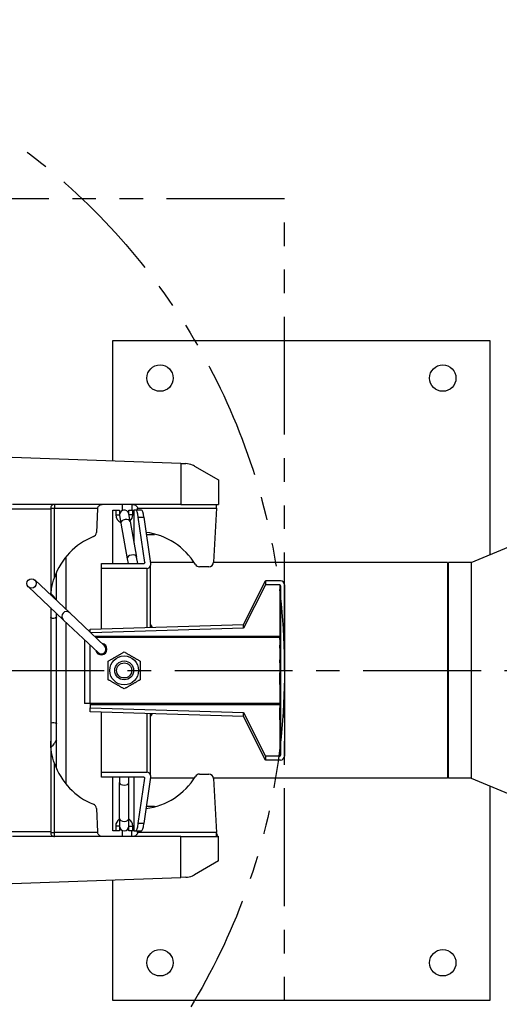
# Model space of a CAD drawing. Header units: millimetres. Extents: x 0 to 5940, y 0 to 4200.
# Tile 25 of 54: x 2562 to 2817, y 1228 to 1750. Entities that reach past the tile are written whole.
import ezdxf

# ---------------------------------------------------------------- set-up
doc = ezdxf.new("R2010")
doc.units = ezdxf.units.MM
doc.header["$LTSCALE"] = 50
doc.linetypes.add('MITTE', pattern=[2, 1.25, -0.25, 0.25, -0.25])
doc.linetypes.add('PHANTOM', pattern=[2.5, 1.25, -0.25, 0.25, -0.25, 0.25, -0.25])
for name, color, linetype in [('01-LINIE-025', 1, 'CONTINUOUS'), ('02-LINIE-035', 2, 'CONTINUOUS'), ('05-ACHSE', 1, 'MITTE')]:
    doc.layers.add(name, color=color, linetype=linetype)

msp = doc.modelspace()

# ---------------------------------------------------------------- linework, layer by layer
at = {"layer": '01-LINIE-025', "linetype": 'PHANTOM'}
for p, q in [((2702.84, 1655.45), (2012.84, 1655.45)), ((2702.84, 1155.44), (2702.84, 1655.44))]:
    msp.add_line(p, q, dxfattribs=at)
msp.add_circle((2357.84, 1405.44), 345, dxfattribs=at)
at = {"layer": '02-LINIE-035'}
for p, q in [((2611.84, 1516.45), (2611.84, 1580.44)), ((2611.84, 1580.44), (2811.84, 1580.44)), ((2811.84, 1580.44), (2811.84, 1466.76)), ((2647.84, 1515.19), (2558.36, 1518.31)), ((2647.84, 1515.19), (2650.5, 1515.1)), ((2647.84, 1515.19), (2647.84, 1493.44)), ((2655.15, 1513.76), (2667.84, 1506.44)), ((2667.84, 1506.44), (2667.84, 1493.44)), ((2647.84, 1493.44), (2558.57, 1493.44)), ((2580.84, 1493.44), (2580.84, 1491.44)), ((2616.84, 1493.44), (2616.84, 1490.23)), ((2621.84, 1493.44), (2621.84, 1490.44)), ((2647.84, 1493.44), (2666.58, 1493.44)), ((2666.74, 1491.44), (2666.84, 1493.3)), ((2666.84, 1493.44), (2667.84, 1493.44)), ((2666.84, 1493.3), (2666.84, 1493.44)), ((2578.84, 1490.94), (2554.84, 1490.94)), ((2578.84, 1491.44), (2578.84, 1490.94)), ((2578.84, 1491.44), (2580.84, 1491.44)), ((2578.84, 1490.94), (2578.84, 1445.46)), ((2580.84, 1491.44), (2603.77, 1491.44)), ((2580.84, 1454.77), (2580.84, 1491.44)), ((2603.72, 1491.07), (2603.06, 1478.56)), ((2611.84, 1490.44), (2613.34, 1490.44)), ((2611.84, 1462.09), (2611.84, 1490.44)), ((2613.34, 1490.44), (2615.34, 1490.44)), ((2613.34, 1490.44), (2613.34, 1487.94)), ((2613.34, 1487.94), (2615.34, 1487.94)), ((2615.34, 1490.44), (2615.34, 1487.94)), ((2621.01, 1484.44), (2620.3, 1488.38)), ((2620.34, 1488.16), (2620.34, 1490.44)), ((2620.34, 1490.44), (2622.34, 1490.44)), ((2622.34, 1487.95), (2622.34, 1490.44)), ((2622.34, 1490.44), (2623.07, 1490.44)), ((2624.01, 1490.44), (2623.07, 1490.44)), ((2623.07, 1472.86), (2623.07, 1490.44)), ((2627.03, 1490.44), (2624.01, 1490.44)), ((2624.92, 1491.44), (2666.74, 1491.44)), ((2625, 1490.44), (2624.97, 1491.07)), ((2666.74, 1491.44), (2665.24, 1462.81)), ((2615.38, 1487.5), (2616.08, 1483.56)), ((2616.08, 1483.56), (2619.45, 1464.69)), ((2621.01, 1484.44), (2624.37, 1465.57)), ((2628.75, 1462.59), (2625.28, 1486.67)), ((2625.28, 1486.67), (2628.3, 1486.67)), ((2628.3, 1486.67), (2631.84, 1462.09)), ((2629.63, 1477.44), (2633.84, 1477.44)), ((2633.84, 1477.44), (2633.84, 1477.79)), ((2801.84, 1462.59), (2821.84, 1470.94)), ((2586.84, 1465.56), (2586.84, 1437.92)), ((2605.84, 1462.09), (2628.25, 1462.09)), ((2605.84, 1459.44), (2605.84, 1462.09)), ((2619.45, 1464.69), (2619.92, 1462.09)), ((2624.99, 1462.09), (2624.37, 1465.57)), ((2628.75, 1462.59), (2628.75, 1462.48)), ((2655.01, 1462.59), (2631.77, 1462.59)), ((2631.84, 1462.09), (2631.84, 1461.21)), ((2789.34, 1462.59), (2665.22, 1462.59)), ((2789.34, 1462.59), (2789.34, 1348.29)), ((2789.84, 1348.29), (2789.84, 1462.59)), ((2801.84, 1462.59), (2789.84, 1462.59)), ((2801.84, 1462.59), (2801.84, 1348.29)), ((2581.84, 1442.64), (2581.84, 1457.33)), ((2629.84, 1459.44), (2605.84, 1459.44)), ((2605.84, 1427.56), (2605.84, 1459.44)), ((2629.84, 1459.44), (2629.84, 1428.28)), ((2631.84, 1428.34), (2631.84, 1461.21)), ((2662.74, 1460.44), (2657.74, 1460.44)), ((2588.91, 1435.97), (2570.43, 1453.39)), ((2681.18, 1429.81), (2692.84, 1452.94)), ((2700.84, 1452.94), (2692.84, 1452.94)), ((2692.84, 1452.94), (2692.84, 1450.88)), ((2567, 1449.76), (2585.48, 1432.33)), ((2692.84, 1450.88), (2681.18, 1427.76)), ((2700.34, 1450.88), (2692.84, 1450.88)), ((2700.34, 1450.88), (2700.34, 1430.96)), ((2700.84, 1450.36), (2700.84, 1360.51)), ((2702.84, 1450.88), (2702.84, 1360)), ((2578.84, 1438.59), (2578.84, 1319.94)), ((2581.84, 1433.83), (2581.84, 1435.77)), ((2607.4, 1418.55), (2588.91, 1435.97)), ((2581.84, 1433.83), (2581.84, 1433.63)), ((2581.84, 1377.25), (2581.84, 1433.63)), ((2585.48, 1432.33), (2603.97, 1414.91)), ((2586.84, 1431.05), (2586.84, 1345.31)), ((2700.84, 1430.96), (2700.34, 1430.96)), ((2700.34, 1430.96), (2700.34, 1429.02)), ((2599.84, 1427.38), (2681.18, 1429.81)), ((2599.84, 1425.67), (2599.84, 1427.38)), ((2681.18, 1427.76), (2600.2, 1425.34)), ((2632.01, 1429.45), (2631.84, 1429.45)), ((2632.75, 1428.37), (2632.45, 1428.9)), ((2681.18, 1427.76), (2681.18, 1429.81)), ((2700.84, 1429.02), (2700.34, 1429.02)), ((2700.34, 1429.02), (2700.34, 1427.06)), ((2700.84, 1427.06), (2700.34, 1427.06)), ((2700.34, 1427.06), (2700.34, 1424.87)), ((2596.84, 1421.63), (2596.84, 1387.94)), ((2700.34, 1423.47), (2602.18, 1423.47)), ((2602.69, 1422.99), (2700.34, 1422.99)), ((2700.84, 1424.87), (2700.34, 1424.87)), ((2700.34, 1424.87), (2700.34, 1423.47)), ((2700.34, 1423.47), (2700.34, 1423.39)), ((2700.84, 1423.39), (2700.34, 1423.39)), ((2700.34, 1421.81), (2700.34, 1423.39)), ((2700.84, 1421.81), (2700.34, 1421.81)), ((2700.34, 1421.81), (2700.34, 1418.88)), ((2599.84, 1387.94), (2599.84, 1418.8)), ((2700.84, 1418.88), (2700.34, 1418.88)), ((2700.34, 1417.3), (2700.34, 1418.88)), ((2700.84, 1417.3), (2700.34, 1417.3)), ((2700.34, 1417.3), (2700.34, 1415.58)), ((2700.84, 1415.58), (2700.34, 1415.58)), ((2700.34, 1415.58), (2700.34, 1410.97)), ((2605.84, 1413.74), (2605.84, 1414.24)), ((2700.84, 1410.97), (2700.34, 1410.97)), ((2700.34, 1409.38), (2700.34, 1410.97)), ((2700.34, 1409.38), (2700.34, 1409.38)), ((2700.84, 1409.38), (2700.34, 1409.38)), ((2700.84, 1409.38), (2700.34, 1409.38)), ((2700.34, 1409.38), (2700.34, 1409.38)), ((2700.84, 1409.38), (2700.34, 1409.38)), ((2700.34, 1409.38), (2700.34, 1409.38)), ((2700.84, 1409.38), (2700.34, 1409.38)), ((2700.84, 1409.38), (2700.34, 1409.38)), ((2700.84, 1409.38), (2700.34, 1409.38)), ((2700.34, 1409.38), (2700.34, 1404.23)), ((2700.84, 1404.23), (2700.34, 1404.23)), ((2700.34, 1404.23), (2700.34, 1404.23)), ((2700.84, 1404.23), (2700.34, 1404.23)), ((2700.34, 1397.99), (2700.34, 1404.23)), ((2700.84, 1397.99), (2700.34, 1397.99)), ((2700.34, 1397.99), (2700.34, 1385.57)), ((2599.84, 1387.94), (2596.84, 1387.94)), ((2599.84, 1387.89), (2599.84, 1387.94)), ((2599.84, 1387.89), (2599.84, 1387.4)), ((2700.34, 1387.89), (2599.84, 1387.89)), ((2599.84, 1387.4), (2700.34, 1387.4)), ((2599.84, 1387.4), (2599.84, 1385.55)), ((2599.84, 1383.49), (2599.84, 1385.55)), ((2599.84, 1385.55), (2681.18, 1383.12)), ((2681.18, 1381.06), (2599.84, 1383.49)), ((2700.84, 1385.57), (2700.34, 1385.57)), ((2700.34, 1379.33), (2700.34, 1385.57)), ((2605.84, 1351.44), (2605.84, 1383.31)), ((2629.84, 1382.59), (2629.84, 1351.44)), ((2631.84, 1349.67), (2631.84, 1382.53)), ((2632.14, 1381.43), (2631.84, 1381.43)), ((2632.75, 1382.51), (2632.29, 1381.69)), ((2681.18, 1381.06), (2681.18, 1383.12)), ((2681.18, 1383.12), (2692.84, 1360)), ((2692.84, 1357.94), (2681.18, 1381.06)), ((2700.34, 1379.33), (2700.34, 1379.33)), ((2700.84, 1379.33), (2700.34, 1379.33)), ((2700.34, 1379.33), (2700.34, 1379.33)), ((2700.84, 1379.33), (2700.34, 1379.33)), ((2700.84, 1379.33), (2700.34, 1379.33)), ((2700.34, 1379.33), (2700.34, 1360)), ((2581.84, 1377.25), (2581.84, 1377.05)), ((2581.84, 1353.55), (2581.84, 1377.05)), ((2700.34, 1360), (2692.84, 1360)), ((2692.84, 1360), (2692.84, 1357.94)), ((2700.84, 1357.94), (2692.84, 1357.94)), ((2580.84, 1319.44), (2580.84, 1356.11)), ((2605.84, 1351.44), (2629.84, 1351.44)), ((2605.84, 1348.78), (2605.84, 1351.44)), ((2628.25, 1348.78), (2605.84, 1348.78)), ((2611.84, 1320.44), (2611.84, 1348.78)), ((2615.34, 1348.78), (2615.34, 1346.1)), ((2620.34, 1346.1), (2620.34, 1348.78)), ((2623.07, 1320.44), (2623.07, 1348.78)), ((2625.28, 1324.21), (2628.75, 1348.28)), ((2631.84, 1348.78), (2628.3, 1324.21)), ((2628.75, 1348.39), (2628.75, 1348.28)), ((2655.01, 1348.29), (2631.77, 1348.29)), ((2631.84, 1349.67), (2631.84, 1348.78)), ((2657.74, 1350.44), (2662.74, 1350.44)), ((2789.34, 1348.29), (2665.22, 1348.29)), ((2665.24, 1348.07), (2666.74, 1319.44)), ((2801.84, 1348.29), (2789.84, 1348.29)), ((2801.84, 1348.29), (2821.84, 1339.94)), ((2615.34, 1326.93), (2615.34, 1346.1)), ((2620.34, 1326.93), (2620.34, 1346.1)), ((2811.84, 1344.11), (2811.84, 1230.44)), ((2603.06, 1332.31), (2603.72, 1319.81)), ((2629.63, 1333.44), (2633.84, 1333.44)), ((2633.84, 1333.44), (2633.84, 1333.08)), ((2615.34, 1326.93), (2615.34, 1322.94)), ((2620.34, 1322.94), (2620.34, 1326.93)), ((2613.34, 1322.94), (2613.34, 1320.44)), ((2615.34, 1322.94), (2613.34, 1322.94)), ((2615.34, 1322.94), (2615.34, 1320.44)), ((2620.34, 1320.44), (2620.34, 1322.93)), ((2622.34, 1320.44), (2622.34, 1322.92)), ((2628.3, 1324.21), (2625.28, 1324.21)), ((2578.84, 1319.94), (2554.84, 1319.94)), ((2647.84, 1317.44), (2558.57, 1317.44)), ((2578.84, 1319.94), (2578.84, 1319.44)), ((2578.84, 1319.44), (2580.84, 1319.44)), ((2580.84, 1317.44), (2580.84, 1319.44)), ((2603.77, 1319.44), (2580.84, 1319.44)), ((2613.34, 1320.44), (2611.84, 1320.44)), ((2615.34, 1320.44), (2613.34, 1320.44)), ((2616.84, 1320.65), (2616.84, 1317.44)), ((2622.34, 1320.44), (2620.34, 1320.44)), ((2621.84, 1317.44), (2621.84, 1320.44)), ((2623.07, 1320.44), (2622.34, 1320.44)), ((2623.07, 1320.44), (2624.01, 1320.44)), ((2624.01, 1320.44), (2627.03, 1320.44)), ((2666.74, 1319.44), (2624.92, 1319.44)), ((2624.97, 1319.81), (2625, 1320.44)), ((2647.84, 1317.44), (2666.58, 1317.44)), ((2647.84, 1295.69), (2647.84, 1317.44)), ((2666.84, 1317.58), (2666.74, 1319.44)), ((2666.84, 1317.44), (2666.84, 1317.58)), ((2666.84, 1317.44), (2667.21, 1317.44)), ((2667.21, 1317.44), (2667.84, 1317.44)), ((2667.84, 1304.44), (2667.84, 1317.44)), ((2667.84, 1304.44), (2655.15, 1297.11)), ((2558.36, 1292.56), (2647.84, 1295.69)), ((2650.5, 1295.78), (2647.84, 1295.69)), ((2611.84, 1230.44), (2611.84, 1294.43)), ((2811.84, 1230.44), (2611.84, 1230.44))]:
    msp.add_line(p, q, dxfattribs=at)
for centre, radius in [((2636.84, 1560.44), 7), ((2786.84, 1560.44), 7), ((2568.71, 1451.57), 2.5), ((2617.84, 1405.44), 7.65), ((2617.84, 1405.44), 5), ((2617.84, 1405.44), 4), ((2636.84, 1250.44), 7), ((2786.84, 1250.44), 7)]:
    msp.add_circle(centre, radius, dxfattribs=at)
for centre, radius, start, end in [((2606.22, 1490.94), 2.5, 168.463, 177), ((2617.84, 1487.94), 4.5, 180, 246.3709), ((2617.84, 1487.94), 2.5, 10.1199, 190.1199), ((2617.84, 1487.94), 4.5, 313.8689, 0.2123), ((2622.47, 1490.94), 2.5, 3, 11.537), ((2600.57, 1478.69), 2.5, 291.7656, 357), ((2624.84, 1442.94), 36, 31.2974, 82.6344), ((2614.84, 1442.94), 36, 111.7656, 160.8119), ((2662.74, 1462.94), 2.5, 270, 357), ((2657.74, 1462.94), 2.5, 211.2974, 270), ((2587.2, 1434.15), 2.5, 46.6977, 226.6977), ((2605.68, 1416.73), 3, 193.1404, 80.255), ((2605.68, 1416.73), 2.5, 226.6977, 46.6977), ((2614.84, 1367.94), 36, 199.1881, 248.2344), ((2624.84, 1367.94), 36, 277.3656, 328.7026), ((2657.74, 1347.94), 2.5, 90, 148.7026), ((2662.74, 1347.94), 2.5, 3, 90), ((2600.57, 1332.18), 2.5, 3, 68.2344), ((2617.84, 1322.94), 4.5, 123.749, 180), ((2617.84, 1322.94), 4.5, 359.7877, 56.251), ((2617.84, 1322.94), 2.5, 180, 0), ((2606.22, 1319.94), 2.5, 183, 191.537), ((2622.47, 1319.94), 2.5, 348.463, 357), ((2668.75, 1319.22), 2, 183, 242.9547)]:
    msp.add_arc(centre, radius, start, end, dxfattribs=at)
for centre, major_axis, ratio, start_param, end_param in [((2624.01, 1475.44), (0, -15), 0.12766, 2.416727, 3.141593), ((2627.03, 1475.44), (0, 15), 0.12766, 5.558319, 6.283185), ((2618.55, 1484), (-2.46, -0.44), 0.600291, 3.141593, 6.283185), ((2621.91, 1465.13), (-2.46, -0.44), 0.600291, 3.141593, 6.283185), ((2628.25, 1462.54), (0.5, 0), 0.885714, 4.712389, 6.410158), ((2629.84, 1461.21), (-2, 0), 0.885714, 1.570796, 3.141593), ((2700.84, 1450.88), (0, 2.06), 0.971641, 4.712389, 6.283185), ((2700.34, 1450.36), (0, 0.515), 0.971641, 4.712389, 6.283185), ((2700.34, 1422.99), (-0.5, 0), 0.971641, 4.136121, 4.712389), ((2700.34, 1360.51), (0, -0.515), 0.971641, 0, 1.570796), ((2700.84, 1360), (0, -2.06), 0.971641, 0, 1.570796), ((2628.25, 1348.34), (-0.5, 0), 0.885714, 3.01462, 4.712389), ((2629.84, 1349.67), (2, 0), 0.885714, 0, 1.570796), ((2617.84, 1346.1), (2.5, 0), 0.600291, 3.141593, 6.283185), ((2617.84, 1326.93), (2.5, 0), 0.600291, 3.141593, 6.283185), ((2624.01, 1335.44), (0, -15), 0.12766, 0, 0.724866), ((2627.03, 1335.44), (0, 15), 0.12766, 3.141593, 3.866459)]:
    msp.add_ellipse(centre, major_axis=major_axis, ratio=ratio, start_param=start_param, end_param=end_param, dxfattribs=at)
for points, knots in [([(2655.15, 1513.76), (2654.81, 1513.96), (2654.44, 1514.15), (2652.94, 1514.78), (2651.71, 1515.05), (2650.5, 1515.1)], [4.1434367, 4.1434367, 4.1434367, 4.1434367, 4.2635705, 4.2635705, 4.6254999, 4.6254999, 4.6254999, 4.6254999]), ([(2580.84, 1493.44), (2580.59, 1493.44), (2580.31, 1493.39), (2579.78, 1493.16), (2579.53, 1492.98), (2579.2, 1492.6), (2579.07, 1492.4), (2578.89, 1491.95), (2578.84, 1491.69), (2578.84, 1491.44)], [0, 0, 0, 0, 0.1153889, 0.1153889, 0.2307778, 0.2307778, 0.3089625, 0.3089625, 0.3871472, 0.3871472, 0.3871472, 0.3871472]), ([(2603.77, 1491.44), (2603.82, 1491.69), (2603.91, 1491.95), (2604.17, 1492.4), (2604.33, 1492.6), (2604.74, 1492.98), (2605.02, 1493.16), (2605.62, 1493.39), (2605.93, 1493.44), (2606.22, 1493.44)], [1.0055842, 1.0055842, 1.0055842, 1.0055842, 1.0837689, 1.0837689, 1.1619536, 1.1619536, 1.2773425, 1.2773425, 1.3927314, 1.3927314, 1.3927314, 1.3927314]), ([(2622.47, 1493.44), (2622.76, 1493.44), (2623.07, 1493.39), (2623.66, 1493.16), (2623.95, 1492.98), (2624.35, 1492.6), (2624.51, 1492.4), (2624.77, 1491.95), (2624.87, 1491.69), (2624.92, 1491.44)], [0, 0, 0, 0, 0.1153889, 0.1153889, 0.2307778, 0.2307778, 0.3089625, 0.3089625, 0.3871472, 0.3871472, 0.3871472, 0.3871472]), ([(2622.34, 1487.95), (2622.33, 1487.95), (2622.32, 1487.95), (2622.05, 1487.95), (2621.8, 1487.95), (2621.32, 1487.95), (2621.1, 1487.95), (2620.74, 1487.95), (2620.59, 1487.95), (2620.44, 1487.95), (2620.41, 1487.95), (2620.38, 1487.95)], [-0.0029164, -0.0029164, -0.0029164, -0.0029164, 0, 0, 0.0778348, 0.0778348, 0.1559639, 0.1559639, 0.2340927, 0.2340927, 0.2734108, 0.2734108, 0.2734108, 0.2734108]), ([(2578.93, 1445.38), (2579.01, 1446.54), (2579.14, 1447.72), (2579.68, 1450.94), (2580.21, 1452.95), (2580.84, 1454.77)], [0.2433385, 0.2433385, 0.2433385, 0.2433385, 0.5787031, 0.5787031, 1.1574062, 1.1574062, 1.1574062, 1.1574062]), ([(2578.99, 1446.14), (2579.03, 1446.11), (2579.07, 1446.08), (2579.11, 1446.05), (2579.59, 1445.67), (2580.11, 1445.12), (2580.91, 1444), (2581.21, 1443.5), (2581.48, 1442.98)], [-0.0246729, -0.0246729, -0.0246729, -0.0246729, 0, 0, 0, 0.289003, 0.289003, 0.4748692, 0.4748692, 0.4748692, 0.4748692]), ([(2581.84, 1433.63), (2581.49, 1433.26), (2581.06, 1433.03), (2580.11, 1432.92), (2579.59, 1433.04), (2579.02, 1433.35), (2578.93, 1433.4), (2578.84, 1433.46)], [1.5725108, 1.5725108, 1.5725108, 1.5725108, 1.8482537, 1.8482537, 2.1372567, 2.1372567, 2.1900469, 2.1900469, 2.1900469, 2.1900469]), ([(2578.84, 1377.41), (2578.93, 1377.47), (2579.02, 1377.52), (2579.11, 1377.57), (2579.59, 1377.83), (2580.11, 1377.96), (2581.06, 1377.84), (2581.49, 1377.61), (2581.84, 1377.25)], [-0.0527902, -0.0527902, -0.0527902, -0.0527902, 0, 0, 0, 0.289003, 0.289003, 0.5647459, 0.5647459, 0.5647459, 0.5647459]), ([(2580.84, 1356.11), (2580.21, 1357.93), (2579.68, 1359.94), (2579, 1364.01), (2578.84, 1366.06), (2578.84, 1367.94)], [2.286495, 2.286495, 2.286495, 2.286495, 2.865198, 2.865198, 3.443901, 3.443901, 3.443901, 3.443901]), ([(2581.84, 1368.67), (2581.49, 1367.86), (2581.06, 1367.09), (2580.11, 1365.75), (2579.59, 1365.21), (2579.07, 1364.8), (2579.03, 1364.76), (2578.99, 1364.73)], [1.5725108, 1.5725108, 1.5725108, 1.5725108, 1.8482537, 1.8482537, 2.1372567, 2.1372567, 2.1619296, 2.1619296, 2.1619296, 2.1619296]), ([(2620.34, 1322.93), (2620.34, 1322.93), (2620.39, 1322.93), (2620.59, 1322.92), (2620.74, 1322.92), (2621.1, 1322.92), (2621.32, 1322.92), (2621.8, 1322.92), (2622.05, 1322.92), (2622.32, 1322.92), (2622.33, 1322.92), (2622.34, 1322.92)], [0, 0, 0, 0, 0.0781287, 0.0781287, 0.1562575, 0.1562575, 0.2343865, 0.2343865, 0.3122214, 0.3122214, 0.3151378, 0.3151378, 0.3151378, 0.3151378]), ([(2578.84, 1319.44), (2578.84, 1319.18), (2578.89, 1318.93), (2579.07, 1318.47), (2579.2, 1318.27), (2579.53, 1317.89), (2579.78, 1317.72), (2580.31, 1317.49), (2580.59, 1317.44), (2580.84, 1317.44)], [1.0055842, 1.0055842, 1.0055842, 1.0055842, 1.0837689, 1.0837689, 1.1619536, 1.1619536, 1.2773425, 1.2773425, 1.3927314, 1.3927314, 1.3927314, 1.3927314]), ([(2606.22, 1317.44), (2605.93, 1317.44), (2605.62, 1317.49), (2605.02, 1317.72), (2604.74, 1317.89), (2604.33, 1318.27), (2604.17, 1318.47), (2603.91, 1318.93), (2603.82, 1319.18), (2603.77, 1319.44)], [0, 0, 0, 0, 0.1153889, 0.1153889, 0.2307778, 0.2307778, 0.3089625, 0.3089625, 0.3871472, 0.3871472, 0.3871472, 0.3871472]), ([(2624.92, 1319.44), (2624.87, 1319.18), (2624.77, 1318.93), (2624.51, 1318.47), (2624.35, 1318.27), (2623.95, 1317.89), (2623.66, 1317.72), (2623.07, 1317.49), (2622.76, 1317.44), (2622.47, 1317.44)], [1.0055842, 1.0055842, 1.0055842, 1.0055842, 1.0837689, 1.0837689, 1.1619536, 1.1619536, 1.2773425, 1.2773425, 1.3927314, 1.3927314, 1.3927314, 1.3927314]), ([(2666.78, 1318.63), (2666.79, 1318.4), (2666.84, 1318.18), (2666.99, 1317.78), (2667.09, 1317.6), (2667.21, 1317.44)], [0, 0, 0, 0, 0.0679894, 0.0679894, 0.1284976, 0.1284976, 0.1284976, 0.1284976]), ([(2650.5, 1295.78), (2651.71, 1295.82), (2652.94, 1296.09), (2654.44, 1296.73), (2654.81, 1296.91), (2655.15, 1297.11)], [4.646909, 4.646909, 4.646909, 4.646909, 5.0088385, 5.0088385, 5.1289722, 5.1289722, 5.1289722, 5.1289722])]:
    msp.add_open_spline(points, degree=3, knots=knots, dxfattribs=at)
for points in [[(2666.84, 1493.3), (2666.76, 1493.39), (2666.67, 1493.44), (2666.58, 1493.44)], [(2666.58, 1317.44), (2666.67, 1317.44), (2666.76, 1317.48), (2666.84, 1317.58)]]:
    msp.add_open_spline(points, degree=3, dxfattribs=at)
for points, weights in [([(2632.59, 1428.36), (2632.61, 1428.87), (2632.01, 1429.45)], [1.06417757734, 1.1092706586, 1]), ([(2609.34, 1410.35), (2613.59, 1412.8), (2617.84, 1415.25)], [1, 1.15470053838, 1]), ([(2617.84, 1415.25), (2622.09, 1412.8), (2626.34, 1410.35)], [1, 1.15470053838, 1]), ([(2609.34, 1400.53), (2609.34, 1405.44), (2609.34, 1410.35)], [1, 1.15470053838, 1]), ([(2626.34, 1410.35), (2626.34, 1405.44), (2626.34, 1400.53)], [1, 1.15470053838, 1]), ([(2617.84, 1395.62), (2613.59, 1398.08), (2609.34, 1400.53)], [1, 1.15470053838, 1]), ([(2626.34, 1400.53), (2622.09, 1398.08), (2617.84, 1395.62)], [1, 1.15470053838, 1]), ([(2632.14, 1381.43), (2632.51, 1382.01), (2632.62, 1382.51)], [1, 1.06773860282, 1.07615590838])]:
    msp.add_rational_spline(points, weights, degree=2, dxfattribs=at)
at = {"layer": '05-ACHSE'}
msp.add_line((2044.63, 1405.44), (3867.79, 1405.44), dxfattribs=at)

doc.saveas('drawing.dxf')
